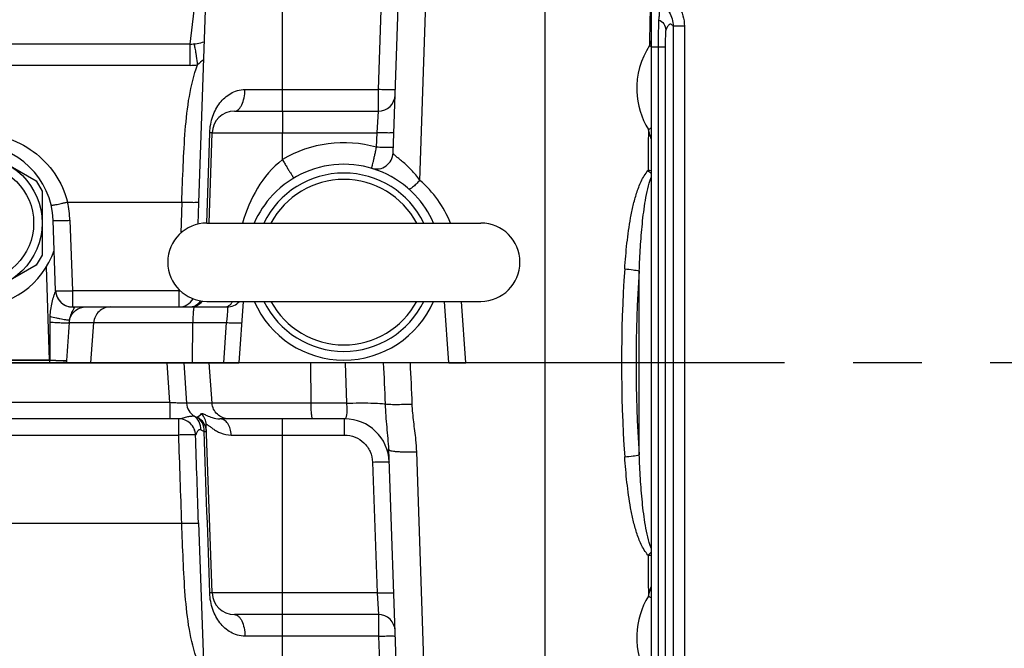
# Model space of a CAD drawing. Header units: millimetres. Extents: x 0 to 1189, y 0 to 841.
# Tile 15 of 68: x 552 to 622, y 135 to 180. Entities that reach past the tile are written whole.
import ezdxf

# ---------------------------------------------------------------- set-up
doc = ezdxf.new("R2010")
doc.units = ezdxf.units.MM
doc.header["$LTSCALE"] = 65.395
doc.linetypes.add('CENTER', pattern=[0.6, 0.375, -0.075, 0.075, -0.075])
doc.layers.get('0').update_dxf_attribs({"linetype": 'CONTINUOUS'})
doc.layers.add('3_ALL_AXES', color=7, linetype='CONTINUOUS')
doc.layers.add('LAY0001', color=7, linetype='CONTINUOUS')

msp = doc.modelspace()

# ---------------------------------------------------------------- linework, layer by layer
at = {"color": 7, "linetype": 'Continuous'}
for p, q in [((578.598, 170.05), (579.941, 208.499)), ((589.474, 116.77), (589.474, 193.287)), ((597.074, 193.429), (597.074, 116.629)), ((564.065, 177.829), (508.882, 177.829)), ((570.674, 173.029), (577.543, 173.029)), ((565.423, 165.029), (565.648, 171.485)), ((549.094, 170.329), (553.053, 168.043)), ((553.053, 168.043), (553.474, 167.315)), ((553.474, 167.315), (553.474, 162.743)), ((564.675, 166.527), (564.673, 166.462)), ((565.274, 165.029), (584.874, 165.029)), ((553.474, 162.743), (553.053, 162.015)), ((553.053, 162.015), (549.094, 159.729)), ((554.446, 160.179), (554.446, 160.185)), ((565.274, 159.429), (584.874, 159.429)), ((555.645, 159.029), (566.714, 159.029)), ((474.874, 155.029), (567.553, 155.029)), ((582.594, 155.029), (583.797, 155.029)), ((563.265, 151.029), (504.45, 151.029)), ((575.123, 151.029), (566.196, 151.029)), ((565.648, 138.573), (565.228, 150.611)), ((578.268, 148.413), (578.253, 148.83)), ((579.941, 101.559), (578.29, 148.831)), ((564.675, 143.531), (564.673, 143.595)), ((577.543, 137.029), (570.674, 137.029))]:
    msp.add_line(p, q, dxfattribs=at)
at = {"color": 9, "linetype": 'Continuous'}
for p, q in [((570.674, 173.029), (570.674, 181.029)), ((580.514, 168.081), (580.942, 180.802)), ((564.065, 177.829), (564.356, 180.229)), ((577.557, 174.573), (577.755, 180.257)), ((598.647, 179.102), (598.647, 130.956)), ((599.446, 179.102), (598.647, 179.102)), ((599.446, 179.102), (599.446, 130.956)), ((564.065, 176.305), (564.065, 177.829)), ((597.074, 177.629), (598.072, 177.629)), ((597.573, 177.629), (597.573, 132.429)), ((598.072, 177.629), (598.072, 132.429)), ((564.065, 176.305), (508.882, 176.305)), ((567.996, 174.573), (577.557, 174.573)), ((577.543, 173.029), (577.557, 174.573)), ((577.449, 171.485), (577.543, 173.029)), ((565.256, 165.029), (565.476, 171.485)), ((570.674, 169.562), (570.674, 171.485)), ((570.674, 171.485), (577.449, 171.485)), ((577.413, 170.449), (577.449, 171.485)), ((555.297, 166.527), (563.476, 166.527)), ((563.476, 166.527), (563.399, 164.308)), ((564.673, 166.462), (564.62, 164.951)), ((555.469, 165.224), (555.645, 160.187)), ((596.212, 148.456), (596.212, 161.601)), ((555.645, 160.187), (555.645, 159.029)), ((563.258, 160.187), (555.645, 160.187)), ((563.261, 160.283), (563.258, 160.187)), ((563.258, 160.187), (563.258, 159.029)), ((583.797, 155.029), (583.483, 159.429)), ((555.412, 157.912), (566.662, 157.912)), ((556.977, 155.029), (557.178, 157.912)), ((564.249, 155.029), (564.267, 157.912)), ((566.662, 157.912), (566.46, 155.029)), ((554.02, 155.228), (543.328, 155.228)), ((554.02, 155.207), (543.328, 155.207)), ((554.02, 155.228), (554.02, 155.207)), ((554.026, 155.233), (554.039, 155.213)), ((554.027, 155.029), (554.039, 155.213)), ((555.232, 155.192), (555.221, 155.029)), ((562.617, 152.187), (562.426, 155.029)), ((563.621, 155.029), (563.815, 152.145)), ((565.643, 152.145), (565.442, 155.029)), ((572.732, 152.145), (572.714, 155.029)), ((575.158, 155.029), (575.258, 152.145)), ((562.617, 152.187), (501.453, 152.187)), ((562.617, 152.187), (562.617, 151.029)), ((575.258, 152.145), (563.815, 152.145)), ((563.258, 149.871), (563.258, 151.029)), ((570.674, 138.573), (570.674, 151.029)), ((575.123, 149.871), (575.123, 151.029)), ((504.541, 149.871), (563.258, 149.871)), ((564.456, 149.871), (564.462, 149.871)), ((567.007, 149.871), (575.123, 149.871)), ((580.942, 129.255), (580.289, 148.672)), ((577.122, 147.94), (577.449, 138.573)), ((578.318, 147.944), (578.319, 147.943)), ((563.476, 143.531), (504.453, 143.531)), ((577.449, 138.573), (570.674, 138.573)), ((577.449, 138.573), (577.543, 137.029)), ((570.674, 129.029), (570.674, 137.029)), ((577.543, 137.029), (577.557, 135.485)), ((577.557, 135.485), (567.996, 135.485)), ((577.557, 135.485), (577.755, 129.801))]:
    msp.add_line(p, q, dxfattribs=at)
msp.add_lwpolyline([(554.026, 155.233), (554.025, 155.232), (554.024, 155.23), (554.023, 155.229), (554.022, 155.228), (554.021, 155.228), (554.02, 155.228)], dxfattribs=at)
at = {"color": 7, "linetype": 'Continuous'}
msp.add_circle((548.674, 165.029), 4.8, dxfattribs=at)
at = {"color": 9, "linetype": 'Continuous'}
msp.add_circle((548.674, 165.029), 4.2, dxfattribs=at)
for centre, radius, start, end in [((1767.005, 159.806), 1170.196, 178.971919, 179.122891), ((601.653, 174.652), 5.618, 146.907, 181.88384), ((606.7, 174.929), 10.145, 161.60496, 164.03684), ((598.864, 181.367), 4.121, 242.26534, 243.96152), ((598.807, 181.251), 3.992, 243.96809, 244.26575), ((598.792, 181.219), 3.957, 244.26593, 244.43269), ((564.065, 181.692), 5.387, 270.00339, 275.77522), ((601.649, 174.66), 5.614, 181.96635, 211.62031), ((2032.371, 156.23), 1435.586, 179.381905, 179.499237), ((593.984, 177.027), 6.043, 298.50776, 300.74966), ((575.074, 162.173), 8.6, 74.21671, 120.77223), ((592.703, 163.939), 6.366, 46.63535, 49.47167), ((596.801, 164.025), 4.752, 86.70339, 89.53139), ((575.259, 162.012), 8.028, 22.07365, 49.1078), ((548.658, 164.985), 6.816, 2.01298, 13.07526), ((692.713, 155.029), 97.772, 176.05994, 183.94006), ((689.569, 155.029), 93.588, 175.97283, 184.02717), ((555.64, 160.227), 1.195, 182.00002, 182.31163), ((555.643, 160.228), 1.197, 182.31205, 183.88181), ((564.418, 194.441), 34.274, 268.06046, 268.23412), ((563.258, 160.228), 1.199, 270.00453, 328.93809), ((555.646, 160.231), 1.203, 265.13627, 266.63448), ((555.645, 160.229), 1.201, 266.63383, 269.99479), ((555.645, 158.557), 0.472, 87.17627, 89.94907), ((555.645, 160.225), 1.197, 269.99595, 271.08783), ((564.013, 159.997), 0.968, 270.00603, 275.44677), ((564.011, 160.015), 0.987, 275.51205, 290.16085), ((566.551, 159.541), 0.514, 285.55485, 292.89481), ((560.994, 157.96), 6.971, 176.7251, 180.0959), ((556.643, 157.836), 1.233, 166.7707, 176.44844), ((311.919, 142.189), 266.313, 2.13046, 2.7635), ((402.208, 145.463), 177.881, 2.13434, 3.08276), ((565.013, 152.228), 1.201, 183.95173, 237.05078), ((563.258, 149.834), 1.195, 89.65909, 89.99998), ((564.08, 152.118), 1.085, 296.54294, 318.50328), ((564.047, 150.066), 1.199, 2.01082, 64.43952), ((564.037, 150.569), 1.192, 2.0182, 44.12441), ((592.701, 146.122), 6.369, 310.52923, 313.36401), ((596.801, 146.032), 4.752, 270.46855, 273.29654), ((2043.821, 153.939), 1447.037, 180.501227, 180.617631), ((601.649, 135.398), 5.614, 148.37969, 178.03366), ((593.984, 133.031), 6.043, 59.25038, 61.49229), ((601.653, 135.405), 5.618, 178.11617, 213.093)]:
    msp.add_arc(centre, radius, start, end, dxfattribs=at)
at = {"color": 7, "linetype": 'Continuous'}
for centre, radius, start, end in [((564.065, 181.029), 3.2, 270, 288.419), ((577.543, 174.229), 1.2, 270, 358), ((577.399, 170.092), 1.2, 253.52647, 358), ((575.074, 162.229), 7, 43.64486, 136.35516), ((575.074, 162.229), 6.375, 26.05431, 153.94569), ((575.074, 162.229), 5.921, 28.22303, 151.77697), ((575.074, 162.229), 7, 136.58058, 156.41904), ((575.074, 162.229), 7, 23.58096, 43.41927), ((565.274, 162.229), 2.8, 90, 270), ((584.874, 162.229), 2.8, 270, 90), ((555.645, 160.229), 1.2, 182.36524, 270), ((564.054, 160.229), 1.2, 270, 319.28242), ((566.714, 160.229), 1.2, 270, 318.17641), ((575.074, 162.229), 7, 203.58096, 336.41904), ((575.074, 162.229), 6.375, 206.05431, 333.94569), ((575.074, 162.229), 5.921, 208.22303, 331.77697), ((575.123, 147.829), 3.2, 2, 90), ((577.543, 135.829), 1.2, 2, 90)]:
    msp.add_arc(centre, radius, start, end, dxfattribs=at)
at = {"color": 9, "linetype": 'Continuous'}
for points, knots in [([(597.874, 181.532), (598.105, 181.428), (598.541, 181.151), (599.05, 180.569), (599.373, 179.867), (599.446, 179.356), (599.446, 179.102)], [0, 0, 0, 0, 0.250006, 0.500005, 0.750003, 1, 1, 1, 1]), ([(597.546, 180.803), (597.588, 180.62), (597.638, 180.325), (597.644, 179.909), (597.613, 179.685), (597.592, 179.569)], [0, 0, 0, 0, 0.454497, 0.717163, 1, 1, 1, 1]), ([(597.546, 180.803), (597.866, 180.658), (598.438, 180.174), (598.646, 179.454), (598.647, 179.102)], [0, 0, 0, 0, 0.499997, 1, 1, 1, 1]), ([(597.592, 179.569), (597.59, 179.547), (597.588, 179.481), (597.582, 179.271), (597.578, 178.88), (597.574, 178.3), (597.573, 177.863), (597.573, 177.629)], [0, 0, 0, 0, 0.034695, 0.102061, 0.324704, 0.638052, 1, 1, 1, 1]), ([(597.592, 179.569), (597.741, 179.513), (598.009, 179.306), (598.11, 178.982), (598.11, 178.824)], [0, 0, 0, 0, 0.500577, 1, 1, 1, 1]), ([(598.647, 179.102), (598.627, 179.131), (598.588, 179.18), (598.519, 179.234), (598.445, 179.253), (598.371, 179.231), (598.303, 179.175), (598.203, 179.043), (598.148, 178.917), (598.11, 178.824)], [0, 0, 0, 0, 0.128511, 0.229484, 0.313547, 0.398322, 0.501274, 0.632942, 1, 1, 1, 1]), ([(598.11, 178.824), (598.105, 178.812), (598.101, 178.771), (598.094, 178.693), (598.088, 178.578), (598.08, 178.364), (598.074, 178.044), (598.072, 177.774), (598.072, 177.629)], [0, 0, 0, 0, 0.033827, 0.100418, 0.19772, 0.322468, 0.636521, 1, 1, 1, 1]), ([(564.607, 176.332), (564.582, 176.542), (564.545, 176.839), (564.491, 177.209), (564.455, 177.427), (564.423, 177.598), (564.392, 177.729), (564.37, 177.797), (564.347, 177.841), (564.336, 177.84)], [0, 0, 0, 0, 0.411829, 0.582971, 0.727147, 0.842092, 0.926094, 0.978217, 1, 1, 1, 1]), ([(563.476, 166.527), (563.508, 167.392), (563.57, 169.105), (563.7, 171.631), (563.958, 174.054), (564.332, 175.61), (564.607, 176.332)], [0, 0, 0, 0, 0.262325, 0.518997, 0.765822, 1, 1, 1, 1]), ([(565.476, 171.485), (565.49, 171.888), (565.629, 172.651), (566.148, 173.64), (566.81, 174.246), (567.456, 174.522), (567.814, 174.573), (567.996, 174.573)], [0, 0, 0, 0, 0.277098, 0.522085, 0.755521, 0.875258, 1, 1, 1, 1]), ([(567.247, 173.029), (567.296, 173.029), (567.4, 173.052), (567.54, 173.146), (567.667, 173.292), (567.823, 173.564), (567.954, 173.999), (567.993, 174.373), (567.996, 174.573)], [0, 0, 0, 0, 0.079082, 0.167365, 0.270572, 0.390611, 0.675793, 1, 1, 1, 1]), ([(578.756, 174.573), (578.756, 174.571), (578.745, 174.568), (578.73, 174.565), (578.7, 174.562), (578.641, 174.559), (578.541, 174.556), (578.394, 174.555), (578.214, 174.557), (578.01, 174.56), (577.788, 174.565), (577.635, 174.57), (577.557, 174.573)], [0, 0, 0, 0, 0.005892, 0.020646, 0.044658, 0.077792, 0.170162, 0.294328, 0.445563, 0.618088, 0.805282, 1, 1, 1, 1]), ([(542.05, 166.527), (542.227, 167.245), (542.851, 168.626), (544.429, 170.238), (546.441, 171.258), (548.674, 171.605), (550.906, 171.258), (552.919, 170.238), (554.496, 168.626), (555.12, 167.245), (555.297, 166.527)], [0, 0, 0, 0, 0.125092, 0.249656, 0.374497, 0.500001, 0.625505, 0.750346, 0.874909, 1, 1, 1, 1]), ([(565.648, 171.485), (565.648, 171.484), (565.643, 171.484), (565.636, 171.483), (565.621, 171.483), (565.593, 171.483), (565.543, 171.484), (565.501, 171.484), (565.476, 171.485)], [0, 0, 0, 0, 0.016535, 0.064358, 0.14364, 0.254182, 0.567554, 1, 1, 1, 1]), ([(578.648, 171.485), (578.648, 171.482), (578.637, 171.479), (578.622, 171.477), (578.592, 171.474), (578.533, 171.47), (578.433, 171.468), (578.286, 171.467), (578.106, 171.468), (577.902, 171.472), (577.68, 171.477), (577.527, 171.482), (577.449, 171.485)], [0, 0, 0, 0, 0.005892, 0.020646, 0.044658, 0.077792, 0.170162, 0.294328, 0.445563, 0.618088, 0.805282, 1, 1, 1, 1]), ([(597.074, 171.042), (597.054, 171.097), (596.978, 171.32), (596.912, 171.546), (596.868, 171.717)], [0, 0, 0, 0, 0.252085, 1, 1, 1, 1]), ([(577.059, 168.941), (577.061, 168.941), (577.062, 168.957), (577.07, 168.972), (577.078, 169.011), (577.091, 169.058), (577.107, 169.121), (577.134, 169.229), (577.173, 169.392), (577.226, 169.617), (577.285, 169.874), (577.348, 170.155), (577.391, 170.349), (577.413, 170.449)], [0, 0, 0, 0, 0.004801, 0.019079, 0.042731, 0.075543, 0.11721, 0.167344, 0.291073, 0.44215, 0.614993, 0.803242, 1, 1, 1, 1]), ([(578.612, 170.449), (578.612, 170.446), (578.601, 170.443), (578.586, 170.441), (578.556, 170.438), (578.497, 170.434), (578.397, 170.432), (578.25, 170.431), (578.07, 170.432), (577.866, 170.436), (577.644, 170.441), (577.491, 170.446), (577.413, 170.449)], [0, 0, 0, 0, 0.005892, 0.020646, 0.044658, 0.077792, 0.170162, 0.294327, 0.445563, 0.618088, 0.805282, 1, 1, 1, 1]), ([(580.514, 168.081), (580.326, 168.343), (580.025, 168.709), (579.592, 169.137), (579.289, 169.404), (579.02, 169.623), (578.806, 169.796), (578.671, 169.917), (578.61, 169.999), (578.598, 170.035), (578.598, 170.05)], [0, 0, 0, 0, 0.350128, 0.512736, 0.660686, 0.788171, 0.889493, 0.96022, 0.983635, 1, 1, 1, 1]), ([(570.674, 169.562), (569.96, 169.004), (568.766, 167.588), (568.067, 165.898), (567.828, 165.029)], [0, 0, 0, 0, 0.501272, 1, 1, 1, 1]), ([(570.674, 169.562), (570.726, 169.475), (570.828, 169.304), (570.977, 169.057), (571.115, 168.83), (571.236, 168.633), (571.325, 168.49), (571.385, 168.397), (571.42, 168.342), (571.448, 168.301), (571.47, 168.268), (571.482, 168.255), (571.49, 168.242), (571.492, 168.243)], [0, 0, 0, 0, 0.196549, 0.384675, 0.55745, 0.708474, 0.83217, 0.8823, 0.923975, 0.956817, 0.980525, 0.994908, 1, 1, 1, 1]), ([(595.172, 161.747), (595.215, 162.359), (595.319, 163.579), (595.527, 165.095), (595.772, 166.289), (596.01, 167.168), (596.331, 168.018), (596.638, 168.551), (596.839, 168.777)], [0, 0, 0, 0, 0.251869, 0.502457, 0.62725, 0.751708, 0.875901, 1, 1, 1, 1]), ([(580.514, 168.081), (580.425, 167.986), (580.258, 167.817), (580.026, 167.613), (579.861, 167.496), (579.765, 167.455), (579.727, 167.458), (579.718, 167.466)], [0, 0, 0, 0, 0.380539, 0.69282, 0.902317, 0.963334, 1, 1, 1, 1]), ([(596.212, 161.601), (596.234, 162.166), (596.29, 163.293), (596.399, 164.699), (596.525, 165.818), (596.647, 166.653), (596.81, 167.48), (596.965, 168.022), (597.073, 168.281)], [0, 0, 0, 0, 0.250681, 0.500955, 0.625922, 0.750761, 0.875464, 1, 1, 1, 1]), ([(554.128, 166.297), (554.129, 166.295), (554.14, 166.294), (554.155, 166.294), (554.185, 166.297), (554.243, 166.305), (554.341, 166.322), (554.484, 166.349), (554.659, 166.385), (554.858, 166.428), (555.073, 166.475), (555.221, 166.509), (555.297, 166.527)], [0, 0, 0, 0, 0.005841, 0.020553, 0.044517, 0.077592, 0.169828, 0.293862, 0.445013, 0.61755, 0.80491, 1, 1, 1, 1]), ([(563.476, 166.527), (563.554, 166.524), (563.707, 166.519), (563.929, 166.514), (564.133, 166.51), (564.313, 166.509), (564.46, 166.51), (564.56, 166.512), (564.619, 166.516), (564.649, 166.519), (564.664, 166.521), (564.675, 166.524), (564.675, 166.527)], [0, 0, 0, 0, 0.194717, 0.38191, 0.554434, 0.705669, 0.829835, 0.922206, 0.955339, 0.979352, 0.994107, 1, 1, 1, 1]), ([(554.27, 165.224), (554.27, 165.222), (554.281, 165.219), (554.296, 165.216), (554.326, 165.213), (554.385, 165.21), (554.486, 165.207), (554.633, 165.207), (554.812, 165.208), (555.017, 165.211), (555.239, 165.217), (555.392, 165.221), (555.469, 165.224)], [0, 0, 0, 0, 0.005892, 0.020646, 0.044658, 0.077792, 0.170162, 0.294328, 0.445563, 0.618088, 0.805282, 1, 1, 1, 1]), ([(595.172, 161.747), (595.373, 161.733), (595.721, 161.698), (596.068, 161.642), (596.212, 161.601)], [0, 0, 0, 0, 0.574918, 1, 1, 1, 1]), ([(554.437, 160.155), (554.418, 160.106), (554.365, 159.992), (554.266, 159.723), (554.159, 159.339), (554.074, 158.854), (554.044, 158.524), (554.035, 158.358)], [0, 0, 0, 0, 0.08584, 0.203377, 0.463235, 0.730841, 1, 1, 1, 1]), ([(554.446, 160.186), (554.446, 160.184), (554.445, 160.173), (554.44, 160.163), (554.437, 160.155)], [0, 0, 0, 0, 0.156054, 1, 1, 1, 1]), ([(554.446, 160.187), (554.446, 160.184), (554.462, 160.181), (554.471, 160.179), (554.48, 160.178)], [0, 0, 0, 0, 0.276364, 1, 1, 1, 1]), ([(554.448, 160.146), (554.458, 160.006), (554.528, 159.725), (554.772, 159.369), (555.124, 159.119), (555.403, 159.044), (555.544, 159.032)], [0, 0, 0, 0, 0.249976, 0.499956, 0.749962, 1, 1, 1, 1]), ([(554.505, 160.176), (554.562, 160.172), (554.707, 160.169), (555.087, 160.17), (555.411, 160.179), (555.645, 160.187)], [0, 0, 0, 0, 0.149589, 0.382186, 1, 1, 1, 1]), ([(564.351, 159.089), (564.399, 159.107), (564.588, 159.193), (564.749, 159.337), (564.842, 159.462)], [0, 0, 0, 0, 0.246136, 1, 1, 1, 1]), ([(566.751, 159.068), (566.787, 159.083), (566.939, 159.168), (567.052, 159.311), (567.117, 159.428)], [0, 0, 0, 0, 0.226114, 1, 1, 1, 1]), ([(555.443, 158.118), (555.505, 158.371), (555.808, 158.848), (556.343, 159.029), (556.603, 159.029)], [0, 0, 0, 0, 0.500571, 1, 1, 1, 1]), ([(555.713, 159.023), (555.729, 159.019), (555.765, 159.005), (555.766, 158.938), (555.726, 158.866), (555.666, 158.759), (555.585, 158.619), (555.505, 158.449), (555.456, 158.296), (555.442, 158.183), (555.444, 158.138), (555.443, 158.119)], [0, 0, 0, 0, 0.049383, 0.096139, 0.176315, 0.299728, 0.464395, 0.660455, 0.863474, 0.945101, 1, 1, 1, 1]), ([(555.668, 159.028), (555.672, 159.028), (555.688, 159.027), (555.703, 159.025), (555.713, 159.023)], [0, 0, 0, 0, 0.276622, 1, 1, 1, 1]), ([(558.371, 159.029), (558.222, 159.029), (557.921, 158.972), (557.536, 158.727), (557.266, 158.358), (557.188, 158.061), (557.178, 157.912)], [0, 0, 0, 0, 0.249578, 0.499397, 0.749564, 1, 1, 1, 1]), ([(564.371, 159.029), (564.362, 159.029), (564.344, 158.993), (564.33, 158.935), (564.313, 158.831), (564.298, 158.697), (564.286, 158.53), (564.272, 158.266), (564.268, 158.057), (564.267, 157.912)], [0, 0, 0, 0, 0.025406, 0.083121, 0.174379, 0.296616, 0.445786, 0.616786, 1, 1, 1, 1]), ([(566.714, 159.029), (566.723, 159.029), (566.737, 158.992), (566.741, 158.936), (566.745, 158.832), (566.74, 158.698), (566.73, 158.53), (566.706, 158.265), (566.681, 158.057), (566.662, 157.912)], [0, 0, 0, 0, 0.023473, 0.079033, 0.168875, 0.290764, 0.440663, 0.613178, 1, 1, 1, 1]), ([(554.023, 157.948), (554.186, 157.936), (554.426, 157.921), (554.735, 157.906), (554.942, 157.899), (555.117, 157.896), (555.255, 157.896), (555.349, 157.902), (555.398, 157.905), (555.412, 157.912)], [0, 0, 0, 0, 0.351821, 0.517988, 0.66822, 0.796219, 0.896647, 0.96539, 1, 1, 1, 1]), ([(554.035, 158.358), (554.196, 158.316), (554.435, 158.259), (554.746, 158.194), (554.955, 158.155), (555.134, 158.127), (555.277, 158.109), (555.374, 158.107), (555.428, 158.109), (555.443, 158.118)], [0, 0, 0, 0, 0.348303, 0.513964, 0.664249, 0.79267, 0.893765, 0.963463, 1, 1, 1, 1]), ([(566.662, 157.912), (566.803, 157.903), (567.007, 157.893), (567.266, 157.884), (567.429, 157.882), (567.559, 157.884), (567.663, 157.888), (567.716, 157.896), (567.754, 157.904), (567.755, 157.912)], [0, 0, 0, 0, 0.386699, 0.558474, 0.707923, 0.830027, 0.920759, 0.977385, 1, 1, 1, 1]), ([(554.026, 155.233), (554.172, 155.224), (554.444, 155.207), (554.766, 155.192), (554.982, 155.186), (555.099, 155.184), (555.178, 155.186), (555.219, 155.188), (555.232, 155.192)], [0, 0, 0, 0, 0.362843, 0.677027, 0.80196, 0.899439, 0.966146, 1, 1, 1, 1]), ([(555.232, 155.192), (555.22, 155.186), (555.178, 155.182), (555.1, 155.176), (554.985, 155.175), (554.838, 155.176), (554.663, 155.181), (554.394, 155.192), (554.184, 155.204), (554.039, 155.213)], [0, 0, 0, 0, 0.034515, 0.101331, 0.198651, 0.323287, 0.471043, 0.636914, 1, 1, 1, 1]), ([(563.815, 152.145), (563.802, 152.141), (563.762, 152.14), (563.683, 152.137), (563.568, 152.14), (563.353, 152.146), (563.032, 152.161), (562.762, 152.177), (562.617, 152.187)], [0, 0, 0, 0, 0.033197, 0.099521, 0.196915, 0.32199, 0.636679, 1, 1, 1, 1]), ([(566.835, 151.029), (566.687, 151.029), (566.386, 151.086), (566.001, 151.331), (565.731, 151.7), (565.653, 151.996), (565.643, 152.145)], [0, 0, 0, 0, 0.249578, 0.499397, 0.749564, 1, 1, 1, 1]), ([(572.836, 151.029), (572.827, 151.029), (572.809, 151.064), (572.795, 151.122), (572.777, 151.226), (572.763, 151.361), (572.75, 151.527), (572.737, 151.792), (572.733, 152.001), (572.732, 152.145)], [0, 0, 0, 0, 0.025406, 0.083121, 0.174379, 0.296616, 0.445786, 0.616786, 1, 1, 1, 1]), ([(575.258, 152.145), (575.275, 151.999), (575.293, 151.731), (575.286, 151.418), (575.251, 151.216), (575.219, 151.105), (575.163, 151.029), (575.123, 151.029)], [0, 0, 0, 0, 0.377526, 0.689438, 0.807549, 0.897088, 1, 1, 1, 1]), ([(575.258, 152.145), (575.567, 152.154), (576.15, 152.165), (576.946, 152.164), (577.567, 152.141), (577.915, 152.115), (578.048, 152.089)], [0, 0, 0, 0, 0.332023, 0.625616, 0.854897, 1, 1, 1, 1]), ([(578.048, 152.089), (578.139, 152.076), (578.38, 152.066), (578.809, 152.06), (579.356, 152.067), (579.755, 152.079), (579.965, 152.087)], [0, 0, 0, 0, 0.144255, 0.375688, 0.670956, 1, 1, 1, 1]), ([(578.29, 148.831), (578.271, 149.365), (578.15, 150.449), (578.068, 151.535), (578.048, 152.089)], [0, 0, 0, 0, 0.490733, 1, 1, 1, 1]), ([(580.289, 148.672), (580.279, 148.957), (580.226, 149.67), (580.068, 150.803), (579.981, 151.658), (579.965, 152.087)], [0, 0, 0, 0, 0.249478, 0.624459, 1, 1, 1, 1]), ([(564.456, 149.871), (564.451, 150.023), (564.381, 150.328), (564.114, 150.711), (563.724, 150.967), (563.417, 151.028), (563.265, 151.029)], [0, 0, 0, 0, 0.250048, 0.500068, 0.750048, 1, 1, 1, 1]), ([(564.462, 149.871), (564.457, 150.023), (564.387, 150.329), (564.118, 150.713), (563.725, 150.969), (563.417, 151.029), (563.265, 151.029)], [0, 0, 0, 0, 0.25016, 0.500225, 0.750159, 1, 1, 1, 1]), ([(563.288, 151.03), (563.331, 151.035), (563.427, 151.062), (563.578, 151.107), (563.744, 151.152), (563.949, 151.199), (564.132, 151.228), (564.282, 151.234), (564.338, 151.227), (564.36, 151.22)], [0, 0, 0, 0, 0.11931, 0.270617, 0.432704, 0.589691, 0.847921, 0.937784, 1, 1, 1, 1]), ([(564.36, 151.22), (564.373, 151.215), (564.432, 151.192), (564.491, 151.17), (564.536, 151.154)], [0, 0, 0, 0, 0.232507, 1, 1, 1, 1]), ([(564.835, 150.253), (564.841, 150.442), (564.765, 150.823), (564.511, 151.119), (564.36, 151.22)], [0, 0, 0, 0, 0.50948, 1, 1, 1, 1]), ([(564.536, 151.154), (564.543, 151.152), (564.551, 151.149), (564.562, 151.146), (564.565, 151.147)], [0, 0, 0, 0, 0.692199, 1, 1, 1, 1]), ([(565.082, 150.121), (565.092, 150.33), (565.013, 150.751), (564.71, 151.063), (564.536, 151.154)], [0, 0, 0, 0, 0.516456, 1, 1, 1, 1]), ([(564.892, 151.399), (564.902, 151.411), (564.95, 151.418), (565.073, 151.368), (565.301, 151.244), (565.686, 151.083), (566.011, 151.029), (566.196, 151.029)], [0, 0, 0, 0, 0.03324, 0.090779, 0.293397, 0.597007, 1, 1, 1, 1]), ([(567.007, 149.871), (567.004, 150.021), (566.96, 150.311), (566.789, 150.689), (566.529, 150.958), (566.301, 151.029), (566.196, 151.029)], [0, 0, 0, 0, 0.292635, 0.561601, 0.794974, 1, 1, 1, 1]), ([(564.462, 149.871), (564.47, 149.871), (564.486, 149.896), (564.509, 149.935), (564.54, 150.002), (564.578, 150.081), (564.624, 150.165), (564.674, 150.24), (564.754, 150.29), (564.811, 150.268), (564.835, 150.253)], [0, 0, 0, 0, 0.038741, 0.123537, 0.248219, 0.40145, 0.567764, 0.7259, 0.858013, 1, 1, 1, 1]), ([(564.835, 150.253), (564.854, 150.242), (564.935, 150.196), (565.017, 150.152), (565.082, 150.121)], [0, 0, 0, 0, 0.232926, 1, 1, 1, 1]), ([(565.082, 150.121), (565.105, 150.119), (565.146, 150.115), (565.193, 150.111), (565.22, 150.109), (565.234, 150.108), (565.24, 150.109), (565.245, 150.107), (565.245, 150.108)], [0, 0, 0, 0, 0.433427, 0.747047, 0.857568, 0.936699, 0.98419, 1, 1, 1, 1]), ([(565.228, 150.611), (565.228, 150.62), (565.23, 150.639), (565.266, 150.64), (565.301, 150.617), (565.355, 150.582), (565.421, 150.53), (565.501, 150.466), (565.595, 150.393), (565.743, 150.286), (565.959, 150.149), (566.38, 149.947), (566.751, 149.871), (567.007, 149.871)], [0, 0, 0, 0, 0.012199, 0.023579, 0.044507, 0.076696, 0.119426, 0.171366, 0.231165, 0.297625, 0.44701, 0.614848, 1, 1, 1, 1]), ([(564.456, 149.871), (564.454, 149.873), (564.443, 149.875), (564.424, 149.878), (564.393, 149.881), (564.331, 149.884), (564.23, 149.887), (564.082, 149.887), (563.904, 149.886), (563.626, 149.882), (563.408, 149.876), (563.258, 149.871)], [0, 0, 0, 0, 0.00818, 0.025153, 0.051032, 0.085644, 0.179781, 0.304181, 0.454283, 0.624561, 1, 1, 1, 1]), ([(575.123, 149.871), (575.378, 149.871), (575.892, 149.771), (576.547, 149.345), (576.996, 148.705), (577.113, 148.195), (577.122, 147.94)], [0, 0, 0, 0, 0.250066, 0.500091, 0.750062, 1, 1, 1, 1]), ([(578.29, 148.831), (578.291, 148.812), (578.352, 148.771), (578.463, 148.743), (578.651, 148.71), (578.895, 148.687), (579.195, 148.67), (579.665, 148.658), (580.035, 148.663), (580.289, 148.672)], [0, 0, 0, 0, 0.028963, 0.088642, 0.181351, 0.304545, 0.453906, 0.623942, 1, 1, 1, 1]), ([(595.172, 148.311), (595.373, 148.325), (595.721, 148.36), (596.068, 148.416), (596.212, 148.456)], [0, 0, 0, 0, 0.574918, 1, 1, 1, 1]), ([(596.839, 141.281), (596.638, 141.506), (596.331, 142.039), (596.01, 142.889), (595.772, 143.769), (595.527, 144.962), (595.319, 146.478), (595.215, 147.698), (595.172, 148.311)], [0, 0, 0, 0, 0.124098, 0.248295, 0.372753, 0.497545, 0.748132, 1, 1, 1, 1]), ([(597.073, 141.776), (596.965, 142.035), (596.81, 142.577), (596.647, 143.404), (596.525, 144.239), (596.399, 145.359), (596.29, 146.765), (596.234, 147.892), (596.212, 148.456)], [0, 0, 0, 0, 0.124536, 0.249241, 0.37408, 0.499046, 0.74932, 1, 1, 1, 1]), ([(577.122, 147.94), (577.357, 147.949), (577.68, 147.957), (578.06, 147.958), (578.205, 147.955), (578.262, 147.951)], [0, 0, 0, 0, 0.617829, 0.850423, 1, 1, 1, 1]), ([(578.262, 147.951), (578.269, 147.951), (578.287, 147.949), (578.306, 147.948), (578.318, 147.944)], [0, 0, 0, 0, 0.359243, 1, 1, 1, 1]), ([(578.319, 147.943), (578.32, 147.943), (578.321, 147.942), (578.321, 147.941), (578.321, 147.94)], [0, 0, 0, 0, 0.597144, 1, 1, 1, 1]), ([(564.675, 143.531), (564.675, 143.533), (564.664, 143.536), (564.649, 143.539), (564.619, 143.542), (564.56, 143.545), (564.46, 143.548), (564.313, 143.548), (564.133, 143.547), (563.929, 143.544), (563.707, 143.538), (563.554, 143.533), (563.476, 143.531)], [0, 0, 0, 0, 0.005893, 0.020648, 0.044661, 0.077794, 0.170165, 0.294331, 0.445566, 0.61809, 0.805283, 1, 1, 1, 1]), ([(564.607, 133.725), (564.332, 134.448), (563.958, 136.004), (563.7, 138.427), (563.57, 140.953), (563.508, 142.665), (563.476, 143.531)], [0, 0, 0, 0, 0.234178, 0.481003, 0.737675, 1, 1, 1, 1]), ([(596.868, 138.341), (596.883, 138.397), (596.944, 138.625), (597.014, 138.849), (597.073, 139.016)], [0, 0, 0, 0, 0.248111, 1, 1, 1, 1]), ([(565.648, 138.573), (565.648, 138.574), (565.643, 138.573), (565.636, 138.575), (565.621, 138.574), (565.593, 138.575), (565.543, 138.574), (565.501, 138.573), (565.476, 138.573)], [0, 0, 0, 0, 0.016535, 0.064358, 0.14364, 0.254182, 0.567554, 1, 1, 1, 1]), ([(567.996, 135.485), (567.814, 135.485), (567.456, 135.536), (566.81, 135.812), (566.148, 136.417), (565.629, 137.407), (565.49, 138.169), (565.476, 138.573)], [0, 0, 0, 0, 0.124742, 0.244489, 0.477931, 0.722911, 1, 1, 1, 1]), ([(577.449, 138.573), (577.527, 138.576), (577.68, 138.58), (577.902, 138.586), (578.106, 138.589), (578.286, 138.591), (578.433, 138.59), (578.533, 138.587), (578.592, 138.584), (578.622, 138.581), (578.637, 138.578), (578.648, 138.575), (578.648, 138.573)], [0, 0, 0, 0, 0.194718, 0.381912, 0.554437, 0.705672, 0.829838, 0.922208, 0.955342, 0.979354, 0.994108, 1, 1, 1, 1]), ([(567.247, 137.029), (567.296, 137.029), (567.4, 137.006), (567.54, 136.912), (567.667, 136.766), (567.823, 136.493), (567.954, 136.059), (567.993, 135.684), (567.996, 135.485)], [0, 0, 0, 0, 0.079082, 0.167365, 0.270572, 0.390611, 0.675792, 1, 1, 1, 1]), ([(577.557, 135.485), (577.635, 135.487), (577.788, 135.492), (578.01, 135.498), (578.214, 135.501), (578.394, 135.502), (578.541, 135.501), (578.641, 135.499), (578.7, 135.495), (578.73, 135.493), (578.745, 135.49), (578.756, 135.487), (578.756, 135.485)], [0, 0, 0, 0, 0.194718, 0.381912, 0.554437, 0.705672, 0.829838, 0.922208, 0.955342, 0.979354, 0.994108, 1, 1, 1, 1])]:
    msp.add_open_spline(points, degree=3, knots=knots, dxfattribs=at)
for points in [[(565.032, 176.732), (564.897, 176.592), (564.757, 176.456), (564.607, 176.332)], [(554.48, 160.178), (554.488, 160.177), (554.497, 160.177), (554.505, 160.176)], [(566.562, 159.029), (566.605, 159.029), (566.648, 159.035), (566.689, 159.046)], [(554.023, 157.948), (554.024, 157.043), (554.025, 156.138), (554.026, 155.233)], [(555.412, 157.912), (555.353, 157.006), (555.293, 156.099), (555.232, 155.192)], [(554.039, 155.213), (554.034, 155.21), (554.026, 155.206), (554.021, 155.209)], [(563.265, 151.029), (563.272, 151.029), (563.28, 151.029), (563.288, 151.03)], [(565.476, 138.573), (565.345, 142.422), (565.213, 146.271), (565.082, 150.121)], [(563.476, 143.531), (563.402, 145.644), (563.329, 147.757), (563.258, 149.871)], [(564.673, 143.595), (564.6, 145.687), (564.528, 147.779), (564.456, 149.871)]]:
    msp.add_open_spline(points, degree=3, dxfattribs=at)
at = {"layer": '3_ALL_AXES', "color": 7, "linetype": 'Continuous'}
for p, q in [((589.474, 99.654), (589.474, 210.403)), ((554.446, 160.186), (554.27, 165.224)), ((567.861, 159.429), (567.553, 155.029)), ((582.594, 155.029), (582.286, 159.429)), ((582.594, 155.029), (567.553, 155.029)), ((589.474, 155.029), (583.797, 155.029))]:
    msp.add_line(p, q, dxfattribs=at)
at = {"layer": '3_ALL_AXES', "color": 9, "linetype": 'Continuous'}
msp.add_line((554.02, 155.228), (553.787, 161.89), dxfattribs=at)
at = {"layer": '3_ALL_AXES', "color": 2, "linetype": 'CENTER'}
for p, q in [((567.553, 155.029), (485.432, 155.029)), ((583.797, 155.029), (582.594, 155.029)), ((724.329, 155.029), (589.474, 155.029))]:
    msp.add_line(p, q, dxfattribs=at)
at = {"layer": '3_ALL_AXES', "color": 7, "linetype": 'Continuous'}
for centre, radius, start, end in [((548.674, 165.029), 5.6, 2, 178), ((575.074, 162.229), 7, 136.58053, 156.42058), ((575.043, 162.258), 6.957, 136.3549, 136.58073), ((575.105, 162.258), 6.957, 43.41927, 43.64509), ((575.074, 162.229), 7, 23.57942, 43.41947), ((548.674, 165.029), 6, 199.03947, 340.96053)]:
    msp.add_arc(centre, radius, start, end, dxfattribs=at)
at = {"layer": 'LAY0001', "color": 7, "linetype": 'Continuous'}
for p, q in [((565.155, 180.257), (564.673, 166.462)), ((567.247, 173.029), (570.674, 173.029)), ((564.673, 143.595), (565.155, 129.801)), ((570.674, 137.029), (567.247, 137.029))]:
    msp.add_line(p, q, dxfattribs=at)
at = {"layer": 'LAY0001', "color": 9, "linetype": 'Continuous'}
for p, q in [((570.674, 173.029), (570.674, 171.485)), ((565.648, 171.485), (570.674, 171.485)), ((570.674, 138.573), (565.648, 138.573)), ((570.674, 137.029), (570.674, 138.573))]:
    msp.add_line(p, q, dxfattribs=at)
at = {"layer": 'LAY0001', "color": 7, "linetype": 'Continuous'}
for centre, start, end in [((567.247, 171.429), 90, 178), ((567.247, 138.629), 182, 270)]:
    msp.add_arc(centre, 1.6, start, end, dxfattribs=at)

doc.saveas('drawing.dxf')
